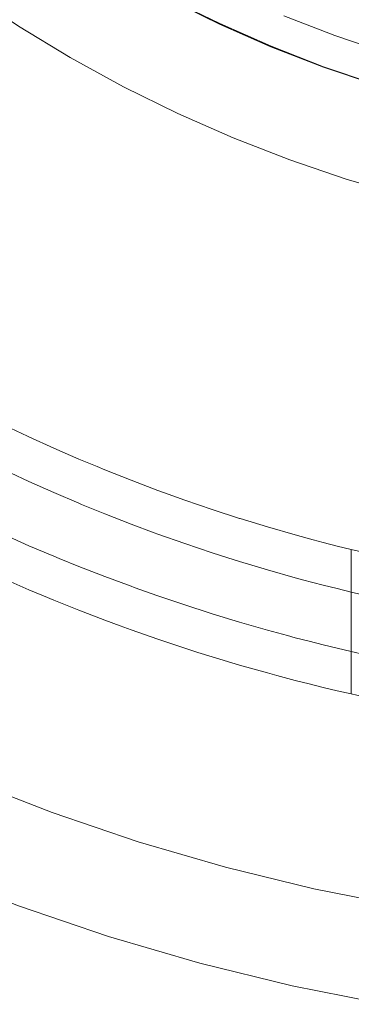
# Model space of a CAD drawing. Header units: millimetres. Extents: x -566 to 589, y -589 to 566.
# Tile 65 of 88: x -523 to -513, y 435 to 465. Entities that reach past the tile are written whole.
import ezdxf

# ---------------------------------------------------------------- set-up
doc = ezdxf.new("R2010")
doc.units = ezdxf.units.MM
doc.header["$LTSCALE"] = 50
doc.layers.add('ENERGY LIGHT RTP', color=7, linetype='Continuous', lineweight=5)

msp = doc.modelspace()

# ---------------------------------------------------------------- linework, layer by layer
at = {"layer": 'ENERGY LIGHT RTP', "color": 7, "linetype": 'Continuous', "lineweight": 5, "transparency": 33554687}
for points, invisible_edges in [([(-515.279, 463.955, 3796.985), (-516.838, 464.64, 3796.985), (-518.364, 465.393, 3796.985), (-500.349, 500, 3796.985)], 12), ([(-518.357, 465.407, 3799.985), (-516.831, 464.654, 3799.985), (-515.274, 463.969, 3799.985), (-500.349, 500, 3799.985)], 12), ([(-512.081, 462.791, 3796.985), (-513.693, 463.338, 3796.985), (-515.279, 463.955, 3796.985), (-500.349, 500, 3796.985)], 12), ([(-515.274, 463.969, 3799.985), (-513.688, 463.352, 3799.985), (-512.077, 462.805, 3799.985), (-500.349, 500, 3799.985)], 12), ([(-524.1, 469.047, 3796.985), (-522.727, 468.041, 3796.985), (-530.636, 456.745, 1039.144)], 10), ([(-530.309, 456.522, 1039.754), (-530.636, 456.745, 1039.144), (-522.727, 468.041, 3796.985)], 10), ([(-522.727, 468.041, 3796.985), (-529.88, 456.233, 1040.486), (-530.309, 456.522, 1039.754)], 9), ([(-529.419, 455.93, 1041.199), (-529.88, 456.233, 1040.486), (-522.727, 468.041, 3796.985)], 10), ([(-528.929, 455.615, 1041.893), (-529.419, 455.93, 1041.199), (-522.727, 468.041, 3796.985)], 10), ([(-528.712, 455.479, 1042.173), (-528.929, 455.615, 1041.893), (-522.727, 468.041, 3796.985)], 10), ([(-522.727, 468.041, 3796.985), (-521.312, 467.095, 3796.985), (-528.712, 455.479, 1042.173)], 10), ([(-521.304, 467.108, 3799.985), (-522.719, 468.053, 3799.985), (-524.439, 465.596, 3800), (-522.916, 464.578, 3800)], 10), ([(-514.891, 464.893, 3886), (-513.346, 464.292, 3886), (-512.251, 467.299, 3886), (-513.666, 467.849, 3886)], 10), ([(-513.666, 467.849, 3800), (-512.251, 467.299, 3800), (-513.346, 464.292, 3800), (-514.891, 464.893, 3800)], 10), ([(-519.849, 466.225, 3799.985), (-521.304, 467.108, 3799.985), (-522.916, 464.578, 3800), (-521.349, 463.627, 3800)], 10), ([(-510.814, 466.811, 3886), (-512.251, 467.299, 3886), (-513.346, 464.292, 3886), (-511.776, 463.759, 3886)], 10), ([(-511.776, 463.759, 3800), (-513.346, 464.292, 3800), (-512.251, 467.299, 3800), (-510.814, 466.811, 3800)], 10), ([(-528.41, 455.289, 1042.564), (-528.712, 455.479, 1042.173), (-521.312, 467.095, 3796.985)], 10), ([(-527.863, 454.954, 1043.213), (-528.41, 455.289, 1042.564), (-521.312, 467.095, 3796.985)], 10), ([(-527.288, 454.612, 1043.839), (-527.863, 454.954, 1043.213), (-521.312, 467.095, 3796.985)], 10), ([(-526.738, 454.293, 1044.389), (-527.288, 454.612, 1043.839), (-521.312, 467.095, 3796.985)], 10), ([(-521.312, 467.095, 3796.985), (-519.857, 466.212, 3796.985), (-526.738, 454.293, 1044.389)], 10), ([(-526.688, 454.264, 1044.439), (-526.738, 454.293, 1044.389), (-519.857, 466.212, 3796.985)], 10), ([(-526.063, 453.913, 1045.013), (-526.688, 454.264, 1044.439), (-519.857, 466.212, 3796.985)], 10), ([(-519.857, 466.212, 3796.985), (-525.413, 453.56, 1045.561), (-526.063, 453.913, 1045.013)], 9), ([(-524.741, 453.207, 1046.079), (-525.413, 453.56, 1045.561), (-519.857, 466.212, 3796.985)], 10), ([(-524.715, 453.193, 1046.099), (-524.741, 453.207, 1046.079), (-519.857, 466.212, 3796.985)], 10), ([(-519.857, 466.212, 3796.985), (-518.364, 465.393, 3796.985), (-524.715, 453.193, 1046.099)], 10), ([(-518.357, 465.407, 3799.985), (-519.849, 466.225, 3799.985), (-521.349, 463.627, 3800), (-519.743, 462.746, 3800)], 10), ([(-524.049, 452.854, 1046.57), (-524.715, 453.193, 1046.099), (-518.364, 465.393, 3796.985)], 10), ([(-518.364, 465.393, 3796.985), (-523.335, 452.505, 1047.031), (-524.049, 452.854, 1046.57)], 9), ([(-522.647, 452.181, 1047.434), (-523.335, 452.505, 1047.031), (-518.364, 465.393, 3796.985)], 10), ([(-518.364, 465.393, 3796.985), (-516.838, 464.64, 3796.985), (-522.647, 452.181, 1047.434)], 10), ([(-516.831, 464.654, 3799.985), (-518.357, 465.407, 3799.985), (-519.743, 462.746, 3800), (-518.099, 461.935, 3800)], 10), ([(-513.346, 464.292, 3800), (-513.346, 464.292, 3886), (-514.891, 464.893, 3886), (-514.891, 464.893, 3800)], 5), ([(-530.309, 452.924, 1039.754), (-521.349, 463.627, 3800), (-522.916, 464.578, 3800)], 9), ([(-522.603, 452.16, 1047.46), (-522.647, 452.181, 1047.434), (-516.838, 464.64, 3796.985)], 10), ([(-516.838, 464.64, 3796.985), (-521.853, 451.821, 1047.859), (-522.603, 452.16, 1047.46)], 9), ([(-516.838, 464.64, 3796.985), (-521.087, 451.488, 1048.225), (-521.853, 451.821, 1047.859)], 9), ([(-520.538, 451.26, 1048.459), (-521.087, 451.488, 1048.225), (-516.838, 464.64, 3796.985)], 10), ([(-516.838, 464.64, 3796.985), (-515.279, 463.955, 3796.985), (-520.538, 451.26, 1048.459)], 10), ([(-515.274, 463.969, 3799.985), (-516.831, 464.654, 3799.985), (-518.099, 461.935, 3800), (-516.422, 461.197, 3800)], 10), ([(-511.776, 463.759, 3800), (-511.776, 463.759, 3886), (-513.346, 464.292, 3886), (-513.346, 464.292, 3800)], 5), ([(-520.306, 451.163, 1048.558), (-520.538, 451.26, 1048.459), (-515.279, 463.955, 3796.985)], 10), ([(-515.279, 463.955, 3796.985), (-519.512, 450.848, 1048.858), (-520.306, 451.163, 1048.558)], 9), ([(-515.279, 463.955, 3796.985), (-518.706, 450.542, 1049.123), (-519.512, 450.848, 1048.858)], 9), ([(-518.391, 450.429, 1049.212), (-518.706, 450.542, 1049.123), (-515.279, 463.955, 3796.985)], 10), ([(-515.279, 463.955, 3796.985), (-513.693, 463.338, 3796.985), (-518.391, 450.429, 1049.212)], 10), ([(-513.688, 463.352, 3799.985), (-515.274, 463.969, 3799.985), (-516.422, 461.197, 3800), (-514.714, 460.533, 3800)], 10), ([(-530.309, 452.924, 1039.754), (-529.88, 452.657, 1040.486), (-521.349, 463.627, 3800)], 10), ([(-521.349, 463.627, 3800), (-529.88, 452.657, 1040.486), (-529.419, 452.378, 1041.199)], 9), ([(-521.349, 463.627, 3800), (-529.419, 452.378, 1041.199), (-528.929, 452.086, 1041.893)], 9), ([(-521.349, 463.627, 3800), (-528.929, 452.086, 1041.893), (-528.41, 451.784, 1042.564)], 9), ([(-528.41, 451.784, 1042.564), (-528.242, 451.688, 1042.764), (-521.349, 463.627, 3800)], 10), ([(-521.349, 463.627, 3800), (-528.242, 451.688, 1042.764), (-527.863, 451.473, 1043.213)], 9), ([(-527.863, 451.473, 1043.213), (-519.743, 462.746, 3800), (-521.349, 463.627, 3800)], 9), ([(-517.889, 450.248, 1049.355), (-518.391, 450.429, 1049.212), (-513.693, 463.338, 3796.985)], 10), ([(-513.693, 463.338, 3796.985), (-517.063, 449.965, 1049.551), (-517.889, 450.248, 1049.355)], 9), ([(-513.693, 463.338, 3796.985), (-516.229, 449.696, 1049.712), (-517.063, 449.965, 1049.551)], 9), ([(-516.212, 449.69, 1049.715), (-516.229, 449.696, 1049.712), (-513.693, 463.338, 3796.985)], 10), ([(-513.693, 463.338, 3796.985), (-512.081, 462.791, 3796.985), (-516.212, 449.69, 1049.715)], 10), ([(-512.077, 462.805, 3799.985), (-513.688, 463.352, 3799.985), (-514.714, 460.533, 3800), (-512.979, 459.944, 3800)], 10), ([(-519.743, 462.746, 3800), (-527.863, 451.473, 1043.213), (-527.288, 451.156, 1043.839)], 9), ([(-519.743, 462.746, 3800), (-527.288, 451.156, 1043.839), (-526.688, 450.833, 1044.439)], 9), ([(-526.688, 450.833, 1044.439), (-526.103, 450.527, 1044.978), (-519.743, 462.746, 3800)], 10), ([(-519.743, 462.746, 3800), (-526.103, 450.527, 1044.978), (-526.062, 450.506, 1045.013)], 9), ([(-526.062, 450.506, 1045.013), (-518.099, 461.935, 3800), (-519.743, 462.746, 3800)], 9), ([(-515.389, 449.439, 1049.838), (-516.212, 449.69, 1049.715), (-512.081, 462.791, 3796.985)], 10), ([(-514.545, 449.196, 1049.928), (-515.389, 449.439, 1049.838), (-512.081, 462.791, 3796.985)], 10), ([(-514.002, 449.047, 1049.967), (-514.545, 449.196, 1049.928), (-512.081, 462.791, 3796.985)], 10), ([(-512.081, 462.791, 3796.985), (-510.447, 462.314, 3796.985), (-514.002, 449.047, 1049.967)], 10), ([(-510.443, 462.329, 3799.985), (-512.077, 462.805, 3799.985), (-512.979, 459.944, 3800), (-511.219, 459.431, 3800)], 10), ([(-513.698, 448.967, 1049.982), (-514.002, 449.047, 1049.967), (-510.447, 462.314, 3796.985)], 10), ([(-510.447, 462.314, 3796.985), (-513.275, 448.858, 1049.995), (-513.698, 448.967, 1049.982)], 9), ([(-512.849, 448.752, 1050), (-513.275, 448.858, 1049.995), (-510.447, 462.314, 3796.985)], 10), ([(-526.062, 450.506, 1045.013), (-525.413, 450.177, 1045.561), (-518.099, 461.935, 3800)], 10), ([(-518.099, 461.935, 3800), (-525.413, 450.177, 1045.561), (-524.742, 449.848, 1046.08)], 9), ([(-518.099, 461.935, 3800), (-524.742, 449.848, 1046.08), (-524.049, 449.519, 1046.57)], 9), ([(-524.049, 449.519, 1046.57), (-523.917, 449.459, 1046.655), (-518.099, 461.935, 3800)], 10), ([(-518.099, 461.935, 3800), (-523.917, 449.459, 1046.655), (-523.335, 449.193, 1047.031)], 9), ([(-523.335, 449.193, 1047.031), (-516.422, 461.197, 3800), (-518.099, 461.935, 3800)], 9), ([(-516.422, 461.197, 3800), (-523.335, 449.193, 1047.031), (-522.603, 448.87, 1047.46)], 9), ([(-522.603, 448.87, 1047.46), (-521.853, 448.553, 1047.859), (-516.422, 461.197, 3800)], 10), ([(-521.853, 448.553, 1047.859), (-521.687, 448.485, 1047.938), (-516.422, 461.197, 3800)], 10), ([(-516.422, 461.197, 3800), (-521.687, 448.485, 1047.938), (-521.087, 448.241, 1048.225)], 9), ([(-521.087, 448.241, 1048.225), (-514.714, 460.533, 3800), (-516.422, 461.197, 3800)], 9), ([(-521.087, 448.241, 1048.225), (-520.306, 447.937, 1048.558), (-514.714, 460.533, 3800)], 10), ([(-520.306, 447.937, 1048.558), (-519.512, 447.641, 1048.858), (-514.714, 460.533, 3800)], 10), ([(-519.512, 447.641, 1048.858), (-519.418, 447.608, 1048.888), (-514.714, 460.533, 3800)], 10), ([(-514.714, 460.533, 3800), (-519.418, 447.608, 1048.888), (-518.706, 447.354, 1049.123)], 9), ([(-518.706, 447.354, 1049.123), (-512.979, 459.944, 3800), (-514.714, 460.533, 3800)], 9), ([(-518.706, 447.354, 1049.123), (-517.889, 447.078, 1049.355), (-512.979, 459.944, 3800)], 10), ([(-517.889, 447.078, 1049.355), (-517.114, 446.828, 1049.539), (-512.979, 459.944, 3800)], 10), ([(-512.979, 459.944, 3800), (-517.114, 446.828, 1049.539), (-517.063, 446.812, 1049.551)], 9), ([(-517.063, 446.812, 1049.551), (-511.219, 459.431, 3800), (-512.979, 459.944, 3800)], 9), ([(-517.063, 446.812, 1049.551), (-516.229, 446.558, 1049.712), (-511.219, 459.431, 3800)], 10), ([(-511.219, 459.431, 3800), (-516.229, 446.558, 1049.712), (-515.389, 446.316, 1049.838)], 9), ([(-515.389, 446.316, 1049.838), (-514.778, 446.149, 1049.907), (-511.219, 459.431, 3800)], 10), ([(-511.219, 459.431, 3800), (-514.778, 446.149, 1049.907), (-514.545, 446.088, 1049.925)], 9), ([(-514.545, 446.088, 1049.925), (-509.44, 458.996, 3800), (-511.219, 459.431, 3800)], 9), ([(-514.545, 446.088, 1049.925), (-514.123, 445.978, 1049.959), (-509.44, 458.996, 3800)], 10), ([(-509.44, 458.996, 3800), (-514.123, 445.978, 1049.959), (-513.698, 445.872, 1049.982)], 9), ([(-513.698, 445.872, 1049.982), (-513.275, 445.769, 1049.995), (-509.44, 458.996, 3800)], 10), ([(-509.44, 458.996, 3800), (-513.275, 445.769, 1049.995), (-512.849, 445.669, 1050)], 9), ([(-512.849, 445.669, 1050), (-512.416, 445.571, 1050), (-509.44, 458.996, 3800)], 10), ([(-523.335, 449.193, 1047.031), (-523.335, 452.505, 1047.031), (-522.647, 452.181, 1047.434)], 9), ([(-522.647, 452.181, 1047.434), (-522.603, 452.16, 1047.46), (-522.603, 448.87, 1047.46), (-523.335, 449.193, 1047.031)], 10), ([(-522.603, 448.87, 1047.46), (-522.603, 452.16, 1047.46), (-521.853, 451.821, 1047.859), (-521.853, 448.553, 1047.859)], 5), ([(-521.687, 448.485, 1047.938), (-521.853, 448.553, 1047.859), (-521.853, 451.821, 1047.859), (-521.087, 451.488, 1048.225)], 10), ([(-521.087, 451.488, 1048.225), (-521.087, 448.241, 1048.225), (-521.687, 448.485, 1047.938)], 9), ([(-521.087, 448.241, 1048.225), (-521.087, 451.488, 1048.225), (-520.538, 451.26, 1048.459)], 9), ([(-526.974, 442.903, -1000.015), (-523.164, 451.073, 802.869), (-522.603, 450.813, 802.54)], 9), ([(-523.335, 447.856, 802.969), (-522.603, 447.537, 802.54), (-522.603, 450.813, 802.54), (-523.164, 451.073, 802.869)], 10), ([(-520.538, 451.26, 1048.459), (-520.306, 451.163, 1048.558), (-520.306, 447.937, 1048.558), (-521.087, 448.241, 1048.225)], 10), ([(-520.306, 447.937, 1048.558), (-520.306, 451.163, 1048.558), (-519.512, 450.848, 1048.858), (-519.512, 447.641, 1048.858)], 5), ([(-522.603, 450.813, 802.54), (-524.458, 441.796, -1000.015), (-526.974, 442.903, -1000.015)], 9), ([(-522.603, 450.813, 802.54), (-521.853, 450.478, 802.141), (-524.458, 441.796, -1000.015)], 10), ([(-521.853, 450.478, 802.141), (-522.603, 450.813, 802.54), (-522.603, 447.537, 802.54), (-522.157, 447.351, 802.303)], 10), ([(-519.418, 447.608, 1048.888), (-519.512, 447.641, 1048.858), (-519.512, 450.848, 1048.858), (-518.706, 450.542, 1049.123)], 10), ([(-521.853, 450.478, 802.141), (-521.087, 450.151, 801.775), (-524.458, 441.796, -1000.015)], 10), ([(-522.157, 447.351, 802.303), (-521.853, 447.224, 802.141), (-521.853, 450.478, 802.141)], 10), ([(-521.087, 446.916, 801.775), (-521.087, 450.151, 801.775), (-521.853, 450.478, 802.141), (-521.853, 447.224, 802.141)], 5), ([(-518.706, 450.542, 1049.123), (-518.706, 447.354, 1049.123), (-519.418, 447.608, 1048.888)], 9), ([(-518.706, 447.354, 1049.123), (-518.706, 450.542, 1049.123), (-518.391, 450.429, 1049.212)], 9), ([(-518.391, 450.429, 1049.212), (-517.889, 450.248, 1049.355), (-517.889, 447.078, 1049.355), (-518.706, 447.354, 1049.123)], 10), ([(-521.087, 450.151, 801.775), (-521.01, 450.119, 801.743), (-524.458, 441.796, -1000.015)], 10), ([(-521.01, 450.119, 801.743), (-521.087, 450.151, 801.775), (-521.087, 446.916, 801.775)], 10), ([(-517.114, 446.828, 1049.539), (-517.889, 447.078, 1049.355), (-517.889, 450.248, 1049.355), (-517.063, 449.965, 1049.551)], 10), ([(-524.458, 441.796, -1000.015), (-521.01, 450.119, 801.743), (-520.306, 449.831, 801.442)], 9), ([(-521.087, 446.916, 801.775), (-520.306, 446.616, 801.442), (-520.306, 449.831, 801.442), (-521.01, 450.119, 801.743)], 10), ([(-517.063, 449.965, 1049.551), (-517.063, 446.812, 1049.551), (-517.114, 446.828, 1049.539)], 9), ([(-517.063, 446.812, 1049.551), (-517.063, 449.965, 1049.551), (-516.229, 449.696, 1049.712), (-516.229, 446.558, 1049.712)], 5), ([(-520.306, 449.831, 801.442), (-521.896, 440.799, -1000.015), (-524.458, 441.796, -1000.015)], 9), ([(-520.306, 449.831, 801.442), (-519.512, 449.521, 801.142), (-521.896, 440.799, -1000.015)], 10), ([(-519.512, 449.521, 801.142), (-520.306, 449.831, 801.442), (-520.306, 446.616, 801.442), (-519.842, 446.445, 801.267)], 10), ([(-516.229, 446.558, 1049.712), (-516.229, 449.696, 1049.712), (-516.212, 449.69, 1049.715)], 9), ([(-516.212, 449.69, 1049.715), (-515.389, 449.439, 1049.838), (-515.389, 446.316, 1049.838), (-516.229, 446.558, 1049.712)], 10), ([(-519.512, 449.521, 801.142), (-518.816, 449.262, 800.913), (-521.896, 440.799, -1000.015)], 10), ([(-521.896, 440.799, -1000.015), (-518.816, 449.262, 800.913), (-518.706, 449.22, 800.877)], 9), ([(-519.842, 446.445, 801.267), (-519.512, 446.324, 801.142), (-519.512, 449.521, 801.142)], 10), ([(-518.816, 449.262, 800.913), (-519.512, 449.521, 801.142), (-519.512, 446.324, 801.142)], 10), ([(-519.512, 446.324, 801.142), (-518.706, 446.041, 800.877), (-518.706, 449.22, 800.877), (-518.816, 449.262, 800.913)], 10), ([(-515.389, 446.316, 1049.838), (-515.389, 449.439, 1049.838), (-514.545, 449.196, 1049.928)], 9), ([(-518.706, 449.22, 800.877), (-519.294, 439.916, -1000.015), (-521.896, 440.799, -1000.015)], 9), ([(-518.706, 449.22, 800.877), (-517.889, 448.931, 800.645), (-519.294, 439.916, -1000.015)], 10), ([(-517.889, 445.769, 800.645), (-517.889, 448.931, 800.645), (-518.706, 449.22, 800.877), (-518.706, 446.041, 800.877)], 5), ([(-514.545, 449.196, 1049.928), (-514.778, 446.149, 1049.907), (-515.389, 446.316, 1049.838)], 9), ([(-514.545, 449.196, 1049.928), (-514.545, 446.088, 1049.925), (-514.778, 446.149, 1049.907)], 9), ([(-514.545, 446.088, 1049.925), (-514.545, 449.196, 1049.928), (-514.002, 449.047, 1049.967)], 9), ([(-514.545, 446.088, 1049.925), (-514.002, 449.047, 1049.967), (-513.698, 448.967, 1049.982)], 9), ([(-513.698, 448.967, 1049.982), (-514.123, 445.978, 1049.959), (-514.545, 446.088, 1049.925)], 9), ([(-513.698, 448.967, 1049.982), (-513.698, 445.872, 1049.982), (-514.123, 445.978, 1049.959)], 9), ([(-513.698, 445.872, 1049.982), (-513.698, 448.967, 1049.982), (-513.275, 448.858, 1049.995)], 9), ([(-517.889, 448.931, 800.645), (-517.063, 448.654, 800.449), (-519.294, 439.916, -1000.015)], 10), ([(-517.063, 448.654, 800.449), (-516.586, 448.503, 800.357), (-519.294, 439.916, -1000.015)], 10), ([(-517.063, 448.654, 800.449), (-517.889, 448.931, 800.645), (-517.889, 445.769, 800.645), (-517.488, 445.642, 800.55)], 10), ([(-517.488, 445.642, 800.55), (-517.063, 445.508, 800.449), (-517.063, 448.654, 800.449)], 10), ([(-516.586, 448.503, 800.357), (-517.063, 448.654, 800.449), (-517.063, 445.508, 800.449)], 10), ([(-513.698, 445.872, 1049.982), (-513.275, 448.858, 1049.995), (-512.849, 448.752, 1050)], 9), ([(-512.849, 448.752, 1050), (-513.275, 445.769, 1049.995), (-513.698, 445.872, 1049.982)], 9), ([(-512.849, 448.752, 1050), (-512.849, 445.669, 1050), (-513.275, 445.769, 1049.995)], 8), ([(-512.416, 445.571, 1050), (-512.849, 445.669, 1050), (-512.849, 448.752, 1050), (-511.766, 448.5, 1050)], 8), ([(-519.294, 439.916, -1000.015), (-516.586, 448.503, 800.357), (-516.229, 448.389, 800.288)], 9), ([(-516.229, 448.389, 800.288), (-516.655, 439.147, -1000.015), (-519.294, 439.916, -1000.015)], 9), ([(-517.063, 445.508, 800.449), (-516.229, 445.258, 800.288), (-516.229, 448.389, 800.288), (-516.586, 448.503, 800.357)], 10), ([(-516.229, 448.389, 800.288), (-515.389, 448.138, 800.162), (-516.655, 439.147, -1000.015)], 10), ([(-515.389, 445.021, 800.162), (-515.389, 448.138, 800.162), (-516.229, 448.389, 800.288), (-516.229, 445.258, 800.288)], 5), ([(-516.655, 439.147, -1000.015), (-515.389, 448.138, 800.162), (-514.545, 447.9, 800.072)], 9), ([(-514.545, 447.9, 800.072), (-515.389, 448.138, 800.162), (-515.389, 445.021, 800.162), (-515.101, 444.944, 800.131)], 10), ([(-522.603, 447.537, 802.54), (-523.335, 447.856, 802.969), (-528.242, 440.184, -1000)], 10), ([(-514.545, 447.9, 800.072), (-514.325, 447.84, 800.055), (-516.655, 439.147, -1000.015)], 10), ([(-516.655, 439.147, -1000.015), (-514.325, 447.84, 800.055), (-513.698, 447.676, 800.018)], 9), ([(-515.101, 444.944, 800.131), (-514.545, 444.796, 800.072), (-514.545, 447.9, 800.072)], 10), ([(-514.325, 447.84, 800.055), (-514.545, 447.9, 800.072), (-514.545, 444.796, 800.072)], 10), ([(-513.698, 447.676, 800.018), (-514.325, 447.84, 800.055), (-514.545, 444.796, 800.072)], 10), ([(-522.157, 447.351, 802.303), (-522.603, 447.537, 802.54), (-528.242, 440.184, -1000)], 10), ([(-513.698, 447.676, 800.018), (-513.985, 438.493, -1000.015), (-516.655, 439.147, -1000.015)], 9), ([(-514.545, 444.796, 800.072), (-514.123, 444.689, 800.041), (-513.698, 447.676, 800.018)], 10), ([(-514.123, 444.689, 800.041), (-513.698, 444.585, 800.018), (-513.698, 447.676, 800.018)], 10), ([(-513.985, 438.493, -1000.015), (-513.698, 447.676, 800.018), (-513.275, 447.57, 800.005)], 9), ([(-513.985, 438.493, -1000.015), (-513.275, 447.57, 800.005), (-512.849, 447.467, 800)], 9), ([(-512.849, 447.467, 800), (-512.037, 447.28, 800), (-513.985, 438.493, -1000.015)], 10), ([(-513.275, 447.57, 800.005), (-513.698, 447.676, 800.018), (-513.698, 444.585, 800.018)], 10), ([(-512.849, 447.467, 800), (-513.275, 447.57, 800.005), (-513.698, 444.585, 800.018)], 10), ([(-513.698, 444.585, 800.018), (-513.275, 444.485, 800.005), (-512.849, 447.467, 800)], 10), ([(-513.275, 444.485, 800.005), (-512.849, 444.388, 800), (-512.849, 447.467, 800)], 8), ([(-512.037, 447.28, 800), (-512.849, 447.467, 800), (-512.849, 444.388, 800), (-512.686, 444.351, 800)], 8), ([(-528.242, 440.184, -1000), (-525.606, 439.024, -1000), (-522.157, 447.351, 802.303)], 10), ([(-521.853, 447.224, 802.141), (-522.157, 447.351, 802.303), (-525.606, 439.024, -1000)], 10), ([(-525.606, 439.024, -1000), (-521.087, 446.916, 801.775), (-521.853, 447.224, 802.141)], 9), ([(-509.726, 446.82, 800), (-511.289, 437.957, -1000.015), (-513.985, 438.493, -1000.015), (-512.037, 447.28, 800)], 5), ([(-525.606, 439.024, -1000), (-520.306, 446.616, 801.442), (-521.087, 446.916, 801.775)], 9), ([(-519.842, 446.445, 801.267), (-520.306, 446.616, 801.442), (-525.606, 439.024, -1000)], 10), ([(-525.606, 439.024, -1000), (-522.922, 437.98, -1000), (-519.842, 446.445, 801.267)], 10), ([(-519.512, 446.324, 801.142), (-519.842, 446.445, 801.267), (-522.922, 437.98, -1000)], 10), ([(-522.922, 437.98, -1000), (-518.706, 446.041, 800.877), (-519.512, 446.324, 801.142)], 9), ([(-522.922, 437.98, -1000), (-517.889, 445.769, 800.645), (-518.706, 446.041, 800.877)], 9), ([(-517.488, 445.642, 800.55), (-517.889, 445.769, 800.645), (-522.922, 437.98, -1000)], 10), ([(-522.922, 437.98, -1000), (-520.196, 437.055, -1000), (-517.488, 445.642, 800.55)], 10), ([(-517.063, 445.508, 800.449), (-517.488, 445.642, 800.55), (-520.196, 437.055, -1000)], 10), ([(-520.196, 437.055, -1000), (-516.229, 445.258, 800.288), (-517.063, 445.508, 800.449)], 9), ([(-520.196, 437.055, -1000), (-515.389, 445.021, 800.162), (-516.229, 445.258, 800.288)], 9), ([(-515.101, 444.944, 800.131), (-515.389, 445.021, 800.162), (-520.196, 437.055, -1000)], 10), ([(-520.196, 437.055, -1000), (-517.431, 436.249, -1000), (-515.101, 444.944, 800.131)], 10), ([(-514.545, 444.796, 800.072), (-515.101, 444.944, 800.131), (-517.431, 436.249, -1000)], 10), ([(-514.123, 444.689, 800.041), (-514.545, 444.796, 800.072), (-517.431, 436.249, -1000)], 10), ([(-517.431, 436.249, -1000), (-513.698, 444.585, 800.018), (-514.123, 444.689, 800.041)], 9), ([(-517.431, 436.249, -1000), (-513.275, 444.485, 800.005), (-513.698, 444.585, 800.018)], 9), ([(-512.849, 444.388, 800), (-513.275, 444.485, 800.005), (-517.431, 436.249, -1000)], 10), ([(-512.849, 444.388, 800), (-517.431, 436.249, -1000), (-514.634, 435.564, -1000)], 9), ([(-514.634, 435.564, -1000), (-512.686, 444.351, 800), (-512.849, 444.388, 800)], 9), ([(-512.686, 444.351, 800), (-514.634, 435.564, -1000), (-511.81, 435.003, -1000), (-510.247, 443.866, 800)], 5), ([(-522.922, 437.98, -1000), (-525.606, 439.024, -1000), (-524.458, 441.796, -1000.015), (-521.896, 440.799, -1000.015)], 10), ([(-520.196, 437.055, -1000), (-522.922, 437.98, -1000), (-521.896, 440.799, -1000.015), (-519.294, 439.916, -1000.015)], 10), ([(-517.431, 436.249, -1000), (-520.196, 437.055, -1000), (-519.294, 439.916, -1000.015), (-516.655, 439.147, -1000.015)], 10), ([(-514.634, 435.564, -1000), (-517.431, 436.249, -1000), (-516.655, 439.147, -1000.015), (-513.985, 438.493, -1000.015)], 10), ([(-511.81, 435.003, -1000), (-514.634, 435.564, -1000), (-513.985, 438.493, -1000.015), (-511.289, 437.957, -1000.015)], 10)]:
    msp.add_3dface(points, dxfattribs=dict(at, invisible_edges=invisible_edges))

doc.saveas('drawing.dxf')
